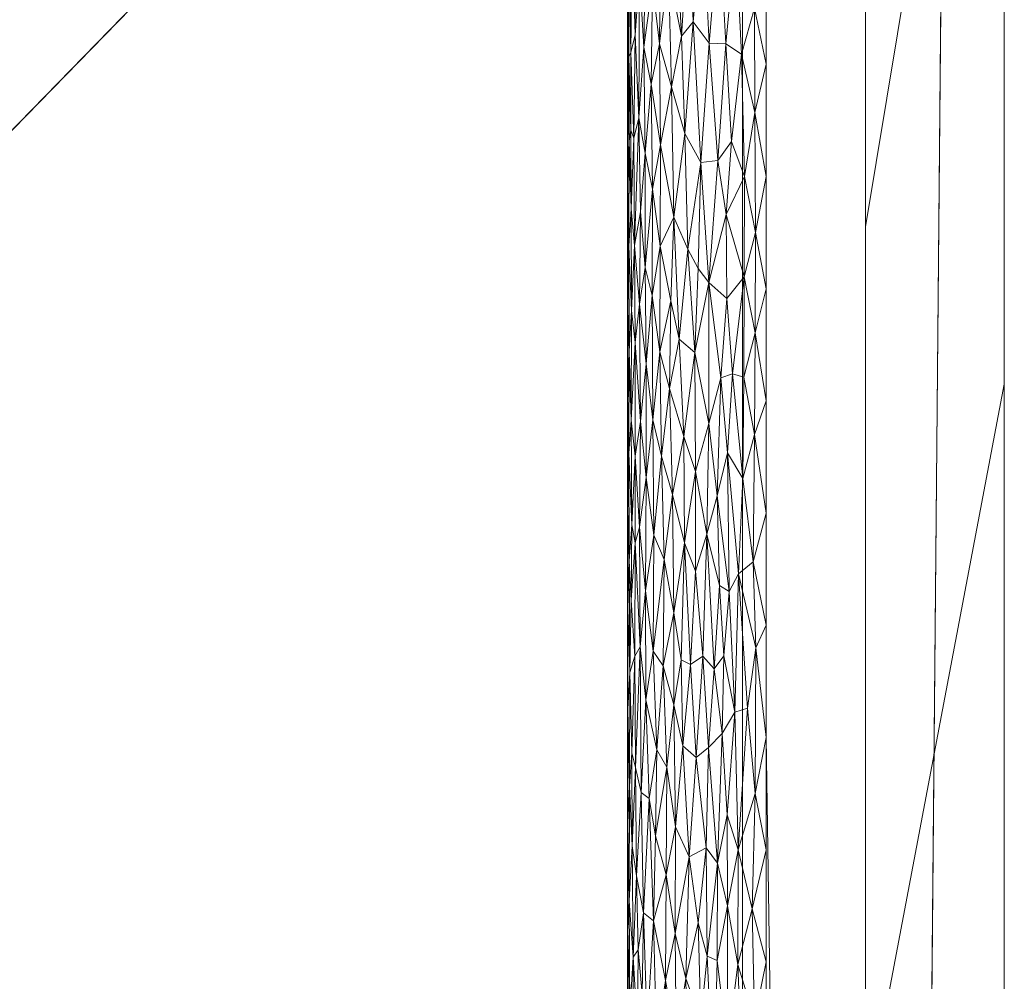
# Model space of a CAD drawing. Header units: millimetres. Extents: x -300 to 300, y 0 to 450.
# Tile 197 of 256: x 286 to 300, y 112 to 125. Entities that reach past the tile are written whole.
import ezdxf

# ---------------------------------------------------------------- set-up
doc = ezdxf.new("R2010")
doc.units = ezdxf.units.MM
doc.layers.add('A-GENM', color=13, linetype='Continuous')

# ---------------------------------------------------------------- blocks, each defined once
blk = doc.blocks.new('MODEL_CCAS0420-1080410R0 - MODEL_CCAS0420-1080410R0-453240-Preview')
at = {"layer": 'A-GENM', "lineweight": 9}
mesh = blk.add_polyface(dxfattribs=at)
corners = [(-296.159, -20, -110), (-295.657, -15.55, -110), (-294.177, -11.323, -110), (-291.793, -7.531, -110), (-288.625, -4.364, -110), (-284.831, -1.981, -110), (-280.602, -0.502, -110), (-276.147, 0, -110), (276.147, 0, -110), (280.596, -0.501, -110), (284.825, -1.978, -110), (288.619, -4.359, -110), (291.788, -7.525, -110), (294.174, -11.316, -110), (295.656, -15.545, -110), (296.159, -20, -110), (296.159, -426.171, -110), (295.658, -430.617, -110), (294.182, -434.842, -110), (291.802, -438.632, -110), (288.638, -441.797, -110), (284.848, -444.179, -110), (280.622, -445.657, -110), (276.171, -446.159, -110), (-276.171, -446.159, -110), (-280.617, -445.658, -110), (-284.842, -444.182, -110), (-288.632, -441.802, -110), (-291.797, -438.638, -110), (-294.179, -434.848, -110), (-295.657, -430.622, -110), (-296.159, -426.171, -110)]
mesh.append_faces([[corners[k] for k in face] for face in [(15, 12, 13, 14)]], dxfattribs={"vtx0": -1})
mesh.append_faces([[corners[k] for k in face] for face in [(16, 8, 15)]], dxfattribs={"vtx0": -1, "vtx1": -1})
mesh.append_faces([[corners[k] for k in face] for face in [(24, 31, 7, 8)]], dxfattribs={"vtx0": -1, "vtx1": -1, "vtx3": -1})
mesh.append_faces([[corners[k] for k in face] for face in [(31, 24, 25, 30), (18, 21, 22, 17), (17, 22, 23, 16)]], dxfattribs={"vtx0": -1, "vtx2": -1})
mesh.append_faces([[corners[k] for k in face] for face in [(0, 3, 4, 5), (0, 5, 6, 7)]], dxfattribs={"vtx0": -1, "vtx3": -1})
mesh.append_faces([[corners[k] for k in face] for face in [(28, 29, 27)]], dxfattribs={"vtx1": -1})
mesh.append_faces([[corners[k] for k in face] for face in [(25, 26, 30), (11, 12, 15, 10), (9, 10, 15, 8), (31, 0, 7)]], dxfattribs={"vtx1": -1, "vtx2": -1})
mesh.append_faces([[corners[k] for k in face] for face in [(23, 24, 8, 16)]], dxfattribs={"vtx1": -1, "vtx2": -1, "vtx3": -1})
mesh.append_faces([[corners[k] for k in face] for face in [(26, 27, 29, 30)]], dxfattribs={"vtx1": -1, "vtx3": -1})
mesh.append_faces([[corners[k] for k in face] for face in [(19, 20, 21, 18)]], dxfattribs={"vtx2": -1})
mesh.append_faces([[corners[k] for k in face] for face in [(0, 1, 2, 3)]], dxfattribs={"vtx3": -1})
mesh = blk.add_polyface(dxfattribs=at)
corners = [(-279.918, -2), (-292.651, -7.27), (-297.929, -20), (-297.929, -224.97), (-297.929, -429.94), (-292.661, -442.661), (-279.94, -447.929), (0, -447.929), (279.94, -447.929), (292.661, -442.661), (297.929, -429.94), (297.929, -224.97), (297.929, -20), (292.651, -7.27), (279.918, -2), (0, -2), (0, -3.5), (13.257, -3.5), (26.515, -3.5), (39.772, -3.5), (53.029, -3.5), (66.287, -3.5), (79.544, -3.5), (92.801, -3.5), (106.059, -3.5), (119.316, -3.5), (132.573, -3.5), (145.831, -3.5), (159.088, -3.5), (172.345, -3.5), (185.603, -3.5), (198.86, -3.5), (212.117, -3.5), (225.375, -3.5), (238.632, -3.5), (251.889, -3.5), (265.147, -3.5), (278.404, -3.5), (291.028, -7.487), (296.497, -19.511), (296.5, -32.769), (296.5, -46.026), (296.5, -59.283), (296.5, -72.541), (296.5, -85.798), (296.5, -99.055), (296.5, -112.313), (296.5, -125.57), (296.5, -138.827), (296.5, -152.085), (296.5, -165.342), (296.5, -178.599), (296.5, -191.857), (296.5, -205.114), (296.5, -218.371), (296.5, -231.629), (296.5, -244.886), (296.5, -258.143), (296.499, -271.401), (296.499, -284.658), (296.499, -297.915), (296.499, -311.173), (296.499, -324.43), (296.499, -337.687), (296.5, -350.945), (296.5, -364.202), (296.5, -377.459), (296.5, -390.717), (296.5, -403.974), (296.5, -417.231), (296.497, -430.489), (291.028, -442.513), (278.404, -446.5), (265.147, -446.5), (251.889, -446.5), (238.632, -446.5), (225.375, -446.5), (212.117, -446.5), (198.86, -446.5), (185.603, -446.5), (172.345, -446.5), (159.088, -446.5), (145.831, -446.5), (132.573, -446.5), (119.316, -446.5), (106.059, -446.5), (92.801, -446.5), (79.544, -446.5), (66.287, -446.5), (53.029, -446.5), (39.772, -446.5), (26.515, -446.5), (13.257, -446.5), (0, -446.5), (-12.926, -446.5), (-25.852, -446.5), (-38.777, -446.5), (-51.703, -446.5), (-64.629, -446.5), (-77.555, -446.5), (-90.48, -446.5), (-103.406, -446.5), (-116.332, -446.5), (-129.258, -446.5), (-142.183, -446.5), (-155.109, -446.5), (-168.035, -446.5), (-180.961, -446.5), (-193.887, -446.5), (-206.812, -446.5), (-219.738, -446.5), (-232.664, -446.5), (-245.59, -446.5), (-258.515, -446.5), (-271.441, -446.5), (-284.356, -445.968), (-294.544, -438.124), (-296.5, -425.35), (-296.5, -412.424), (-296.5, -399.498), (-296.5, -386.572), (-296.5, -373.646), (-296.5, -360.721), (-296.5, -347.795), (-296.499, -334.869), (-296.499, -321.943), (-296.499, -309.018), (-296.499, -296.092), (-296.499, -283.166), (-296.499, -270.24), (-296.5, -257.315), (-296.5, -244.389), (-296.5, -231.463), (-296.5, -218.537), (-296.5, -205.611), (-296.5, -192.686), (-296.5, -179.76), (-296.5, -166.834), (-296.5, -153.908), (-296.5, -140.983), (-296.5, -128.057), (-296.5, -115.131), (-296.5, -102.205), (-296.5, -89.28), (-296.5, -76.354), (-296.5, -63.428), (-296.5, -50.502), (-296.5, -37.576), (-296.5, -24.651), (-294.544, -11.876), (-284.356, -4.032), (-271.441, -3.5), (-258.515, -3.5), (-245.59, -3.5), (-232.664, -3.5), (-219.738, -3.5), (-206.812, -3.5), (-193.887, -3.5), (-180.961, -3.5), (-168.035, -3.5), (-155.109, -3.5), (-142.183, -3.5), (-129.258, -3.5), (-116.332, -3.5), (-103.406, -3.5), (-90.48, -3.5), (-77.555, -3.5), (-64.629, -3.5), (-51.703, -3.5), (-38.777, -3.5), (-25.852, -3.5), (-12.926, -3.5), (-294.538, -438.129), (-294.547, -438.108)]
mesh.append_faces([[corners[k] for k in face] for face in [(116, 172, 173)]])
mesh.append_faces([[corners[k] for k in face] for face in [(118, 4, 117), (6, 115, 5), (115, 6, 114), (7, 104, 6), (1, 150, 0), (151, 0, 150)]], dxfattribs={"vtx0": -1, "vtx1": -1})
mesh.append_faces([[corners[k] for k in face] for face in [(4, 124, 125), (7, 99, 100), (2, 148, 149), (149, 1, 2), (2, 141, 142), (0, 151, 152), (0, 160, 161, 15), (15, 165, 166), (15, 170, 171), (8, 81, 82, 7), (8, 72, 73), (11, 61, 62, 10), (12, 46, 47, 11), (38, 13, 14, 37), (13, 38, 39, 12)]], dxfattribs={"vtx0": -1, "vtx2": -1})
mesh.append_faces([[corners[k] for k in face] for face in [(4, 118, 119, 120), (4, 120, 121, 122), (3, 128, 129, 130), (3, 130, 131, 132), (3, 138, 139, 140), (0, 154, 155, 156), (0, 156, 157, 158), (15, 161, 162, 163), (15, 163, 164, 165), (8, 73, 74, 75), (7, 86, 87, 88), (7, 83, 84, 85), (10, 68, 69, 70), (11, 55, 56, 57), (14, 28, 29, 30), (14, 32, 33, 34), (15, 19, 20, 21), (12, 44, 45, 46), (11, 49, 50, 51), (11, 47, 48, 49), (12, 39, 40, 41)]], dxfattribs={"vtx0": -1, "vtx3": -1})
mesh.append_faces([[corners[k] for k in face] for face in [(123, 124, 4, 122), (127, 128, 3, 126), (113, 114, 6, 112), (111, 112, 6, 110), (109, 110, 6, 108), (107, 108, 6, 106), (96, 97, 7, 95), (105, 106, 6, 104), (103, 104, 7, 102), (101, 102, 7, 100), (98, 99, 7, 97), (94, 95, 7, 93), (135, 136, 3, 134), (137, 138, 3, 136), (133, 134, 3, 132), (145, 146, 2, 144), (147, 148, 2, 146), (143, 144, 2, 142), (149, 150, 1), (153, 154, 0, 152), (159, 160, 0, 158), (169, 170, 15, 168), (167, 168, 15, 166), (78, 79, 8, 77), (80, 81, 8, 79), (76, 77, 8, 75), (91, 92, 7, 90), (89, 90, 7, 88), (85, 86, 7), (82, 83, 7), (67, 68, 10, 66), (65, 66, 10, 64), (60, 61, 11, 59), (58, 59, 11, 57), (63, 64, 10, 62), (54, 55, 11, 53), (26, 27, 15, 25), (31, 32, 14, 30), (16, 17, 15, 171), (18, 19, 15, 17), (24, 25, 15, 23), (22, 23, 15, 21), (34, 35, 14), (52, 53, 11, 51), (36, 37, 14, 35), (42, 43, 12, 41), (43, 44, 12), (92, 93, 7)]], dxfattribs={"vtx1": -1, "vtx2": -1})
mesh.append_faces([[corners[k] for k in face] for face in [(3, 4, 125, 126), (2, 3, 140, 141), (71, 72, 8, 9), (70, 71, 9, 10), (27, 28, 14, 15)]], dxfattribs={"vtx1": -1, "vtx3": -1})
mesh.append_faces([[corners[k] for k in face] for face in [(4, 173, 117), (115, 172, 5)]], dxfattribs={"vtx2": -1})
mesh = blk.add_polyface(dxfattribs=at)
corners = [(0, -113.079, -5), (74.359, -113.079, -5), (148.718, -113.079, -5), (223.077, -113.079, -5), (294.5, -132.968, -5), (294.499, -81.318, -5), (294.499, -29.667, -5), (258.762, -5.5, -5), (206.609, -5.5, -5), (154.956, -5.5, -5), (103.303, -5.5, -5), (51.652, -5.5, -5), (0, -5.5, -5), (-59.752, -5.5, -5), (-119.504, -5.5, -5), (-179.256, -5.5, -5), (-239.009, -5.5, -5), (-294.499, -25.775, -5), (-289.1, -8.453, -5), (-294.499, -73.214, -5), (-294.5, -132.968, -5), (-275.116, -113.088, -5), (-244.547, -113.079, -5), (-213.979, -113.079, -5), (-183.41, -113.079, -5), (-152.842, -113.079, -5), (-122.274, -113.079, -5), (-91.705, -113.079, -5), (-61.137, -113.079, -5), (-30.568, -113.079, -5), (-119.5, -65, -5), (-114.374, -52.626, -5), (-102, -47.5, -5), (-89.626, -52.626, -5), (-84.5, -65, -5), (-89.626, -77.374, -5), (-102, -82.5, -5), (-114.374, -77.374, -5), (17.5, -65, -5), (12.374, -77.374, -5), (0, -82.5, -5), (-12.374, -77.374, -5), (-17.5, -65, -5), (-12.374, -52.626, -5), (0, -47.5, -5), (12.374, -52.626, -5), (119.5, -65, -5), (114.374, -77.374, -5), (102, -82.5, -5), (89.626, -77.374, -5), (84.5, -65, -5), (89.626, -52.626, -5), (102, -47.5, -5), (114.374, -52.626, -5), (-290.42, -24.284, -5)]
mesh.append_faces([[corners[k] for k in face] for face in [(18, 17, 54)]])
mesh.append_faces([[corners[k] for k in face] for face in [(32, 14, 31), (42, 29, 41), (50, 1, 49), (8, 3, 7), (53, 10, 52)]], dxfattribs={"vtx0": -1, "vtx1": -1})
mesh.append_faces([[corners[k] for k in face] for face in [(13, 34, 42, 43)]], dxfattribs={"vtx0": -1, "vtx1": -1, "vtx3": -1})
mesh.append_faces([[corners[k] for k in face] for face in [(30, 24, 25, 37), (16, 22, 23, 15), (35, 27, 28, 34), (37, 25, 26, 36), (36, 26, 27, 35), (31, 14, 15, 30), (13, 33, 34), (0, 40, 41, 29), (11, 50, 51, 10), (12, 44, 45, 11), (10, 51, 52)]], dxfattribs={"vtx0": -1, "vtx2": -1})
mesh.append_faces([[corners[k] for k in face] for face in [(19, 21, 22, 16), (15, 23, 24, 30), (11, 45, 38, 50)]], dxfattribs={"vtx0": -1, "vtx2": -1, "vtx3": -1})
mesh.append_faces([[corners[k] for k in face] for face in [(20, 21, 19)]], dxfattribs={"vtx1": -1})
mesh.append_faces([[corners[k] for k in face] for face in [(47, 48, 2)]], dxfattribs={"vtx1": -1, "vtx2": -1})
mesh.append_faces([[corners[k] for k in face] for face in [(28, 29, 42, 34), (38, 39, 1, 50), (46, 47, 2, 9)]], dxfattribs={"vtx1": -1, "vtx2": -1, "vtx3": -1})
mesh.append_faces([[corners[k] for k in face] for face in [(13, 14, 32, 33), (12, 13, 43, 44), (39, 40, 0, 1), (48, 49, 1, 2), (2, 3, 8, 9), (53, 46, 9, 10)]], dxfattribs={"vtx1": -1, "vtx3": -1})
mesh.append_faces([[corners[k] for k in face] for face in [(16, 54, 19), (5, 6, 7)]], dxfattribs={"vtx2": -1})
mesh.append_faces([[corners[k] for k in face] for face in [(3, 4, 5, 7)]], dxfattribs={"vtx2": -1, "vtx3": -1})
mesh = blk.add_polyface(dxfattribs=at)
corners = [(-294.5, -116.161, -2), (-294.5, -114.295, -5), (-294.5, -110.115, -2), (-294.499, -25.775, -5), (-291.031, -24.508, -5), (-294.499, -25.461, -2), (-294.5, -31.509, -2), (-294.5, -37.556, -2), (-294.499, -31.705, -5), (-294.5, -61.742, -2), (-294.5, -67.787, -2), (-294.499, -67.284, -5), (-294.499, -61.354, -5), (-284.095, -21.973, -5), (-280.627, -20.706, -5), (-291.997, -14.093, -2), (-287.563, -23.24, -5), (-294.499, -19.412, -2), (-294.499, -49.494, -5), (-294.499, -43.565, -5), (-294.5, -43.602, -2), (-294.5, -49.649, -2), (-273.69, -18.172, -5), (-283.82, -7.137, -2), (-277.159, -19.439, -5), (-294.499, -37.635, -5), (-294.5, -85.928, -2), (-294.499, -84.418, -5), (-294.5, -79.881, -2), (-294.5, -55.697, -2), (-294.499, -55.424, -5), (-294.499, -76.949, -5), (-294.5, -73.834, -2), (-294.5, -104.068, -2), (-294.5, -103.091, -5), (-294.5, -99.357, -5), (-294.499, -73.214, -5), (-294.5, -106.826, -5), (-294.5, -121.764, -5), (-294.5, -118.03, -5), (-294.5, -122.208, -2), (-294.5, -125.499, -5), (-294.5, -110.56, -5), (-294.5, -91.975, -2), (-294.5, -95.622, -5), (-294.499, -91.887, -5), (-294.499, -88.153, -5), (-294.5, -98.021, -2), (-289.496, -8.773, -2), (-294.499, -80.683, -5), (-294.5, -128.254, -2)]
mesh.append_faces([[corners[k] for k in face] for face in [(0, 1, 2), (22, 23, 24), (26, 27, 28), (28, 31, 32), (36, 32, 31), (33, 35, 47), (18, 21, 30), (47, 44, 43), (50, 41, 40)]], dxfattribs={"vtx0": -1, "vtx1": -1})
mesh.append_faces([[corners[k] for k in face] for face in [(3, 5, 6), (4, 17, 5), (25, 7, 20, 19), (29, 12, 30, 21), (33, 34, 35), (37, 33, 2), (48, 14, 24), (7, 25, 8), (12, 29, 9), (0, 39, 1)]], dxfattribs={"vtx0": -1, "vtx2": -1})
mesh.append_faces([[corners[k] for k in face] for face in [(43, 44, 45, 46)]], dxfattribs={"vtx0": -1, "vtx3": -1})
mesh.append_faces([[corners[k] for k in face] for face in [(3, 4, 5), (13, 14, 15, 16), (38, 39, 40, 41), (42, 37, 2, 1), (37, 34, 33), (15, 17, 16), (0, 40, 39), (35, 44, 47), (4, 16, 17), (49, 31, 28, 27)]], dxfattribs={"vtx1": -1, "vtx2": -1})
mesh.append_faces([[corners[k] for k in face] for face in [(6, 7, 8, 3), (9, 10, 11, 12), (18, 19, 20, 21), (36, 11, 10, 32), (26, 43, 46, 27)]], dxfattribs={"vtx1": -1, "vtx3": -1})
mesh = blk.add_polyface(dxfattribs=at)
corners = [(-299.928, -20, -2.07), (-298.043, -20, -56.035), (-296.159, -20, -110), (-296.159, -426.171, -110), (-298.043, -428.055, -56.035), (-299.928, -429.94, -2.07), (-299.928, -224.97, -2.07)]
mesh.append_faces([[corners[k] for k in face] for face in [(6, 1, 2, 3)]], dxfattribs={"vtx0": -1, "vtx3": -1})
mesh.append_faces([[corners[k] for k in face] for face in [(3, 4, 6)]], dxfattribs={"vtx1": -1, "vtx2": -1})
mesh.append_faces([[corners[k] for k in face] for face in [(4, 5, 6), (6, 0, 1)]], dxfattribs={"vtx2": -1})
mesh = blk.add_polyface(dxfattribs=at)
corners = [(-299.928, -20, -2.07), (-299.928, -224.97, -2.07), (-299.928, -429.94, -2.07), (-299.368, -429.94, -0.611), (-297.929, -429.94), (-297.929, -224.97), (-297.929, -20), (-299.368, -20, -0.611), (-299.928, -315.406, -2.07), (-297.929, -327.455), (-297.929, -372.673), (-297.929, -276.212), (-299.928, -372.673, -2.07), (-299.928, -344.039, -2.07), (-299.928, -270.188, -2.07), (-299.928, -329.722, -2.07), (-299.928, -134.534, -2.07), (-297.929, -122.485), (-297.929, -173.727), (-297.929, -199.349), (-299.928, -77.267, -2.07), (-299.928, -179.752, -2.07), (-299.928, -105.901, -2.07), (-297.929, -71.242), (-297.929, -96.864), (-297.929, -401.306), (-299.928, -401.306, -2.07), (-299.928, -386.99, -2.07), (-299.928, -48.634, -2.07), (-297.929, -45.621), (-297.929, -58.432), (-297.929, -415.623), (-299.928, -34.317, -2.07), (-299.928, -415.623, -2.07), (-297.929, -34.317), (-299.928, -247.579, -2.07), (-297.929, -250.591), (-297.929, -263.402), (-297.929, -301.834), (-297.929, -148.106), (-299.928, -292.797, -2.07), (-299.928, -157.143, -2.07), (-297.929, -350.064), (-299.928, -202.361, -2.07), (-297.929, -212.159), (-299.928, -191.057, -2.07), (-299.928, -120.217, -2.07), (-299.928, -91.584, -2.07), (-297.929, -386.99), (-299.928, -62.95, -2.07), (-297.929, -237.781), (-297.929, -314.644), (-297.929, -135.296), (-297.929, -289.023), (-297.929, -160.917), (-299.928, -358.356, -2.07), (-297.929, -186.538), (-297.929, -109.674), (-297.929, -84.053)]
mesh.append_faces([[corners[k] for k in face] for face in [(35, 50, 1), (45, 56, 21), (41, 39, 16)]], dxfattribs={"vtx0": -1, "vtx1": -1})
mesh.append_faces([[corners[k] for k in face] for face in [(31, 33, 3), (32, 34, 7)]], dxfattribs={"vtx0": -1, "vtx1": -1, "vtx2": -1})
mesh.append_faces([[corners[k] for k in face] for face in [(18, 41, 21, 56), (14, 11, 37, 35), (28, 30, 29, 32), (32, 29, 34), (40, 53, 11, 14), (30, 28, 49)]], dxfattribs={"vtx0": -1, "vtx2": -1})
mesh.append_faces([[corners[k] for k in face] for face in [(16, 39, 52, 17), (9, 8, 15, 13), (1, 50, 5, 44), (35, 37, 36, 50)]], dxfattribs={"vtx0": -1, "vtx3": -1})
mesh.append_faces([[corners[k] for k in face] for face in [(54, 39, 41, 18), (51, 38, 8, 9)]], dxfattribs={"vtx1": -1, "vtx2": -1})
mesh.append_faces([[corners[k] for k in face] for face in [(47, 22, 24, 58), (10, 42, 55, 12), (43, 1, 44, 19), (46, 16, 17, 57), (22, 46, 57, 24), (20, 47, 58, 23), (49, 20, 23, 30), (27, 26, 25, 48), (12, 27, 48, 10), (26, 33, 31, 25), (40, 8, 38, 53), (42, 9, 13, 55), (45, 43, 19, 56)]], dxfattribs={"vtx1": -1, "vtx3": -1})
mesh.append_faces([[corners[k] for k in face] for face in [(34, 6, 7), (3, 4, 31), (33, 2, 3), (7, 0, 32)]], dxfattribs={"vtx2": -1})
mesh = blk.add_polyface(dxfattribs=at)
corners = [(-295.559, -111.066, -0.242), (-295.344, -111.662, -0.372), (-295.377, -109.926, -0.35), (-295.944, -112.706, -0.085), (-295.942, -110.685, -0.085), (-296.09, -111.862, -0.047), (-295.204, -110.776, -0.478), (-295.05, -111.633, -0.622), (-295.061, -110.115, -0.61), (-294.506, -112.382, -1.844), (-294.5, -113.138, -2), (-294.5, -111.626, -2), (-294.583, -111.969, -1.428), (-294.528, -112.777, -1.665), (-294.538, -111.174, -1.613), (-294.711, -111.44, -1.105), (-294.786, -110.947, -0.969), (-294.734, -112.605, -1.061), (-294.707, -110.137, -1.114), (-295.19, -112.308, -0.49), (-295.389, -113.411, -0.341), (-294.508, -110.87, -1.819), (-294.656, -112.072, -1.225), (-294.648, -110.933, -1.244), (-294.878, -112.492, -0.83), (-294.581, -110.354, -1.436), (-294.919, -110.762, -0.775), (-294.5, -110.115, -2), (-294.528, -109.812, -1.666), (-295.518, -112.463, -0.264), (-295.058, -113.153, -0.613), (-295.647, -111.982, -0.198), (-295.746, -109.892, -0.155), (-295.793, -111.921, -0.136), (-296.153, -110.284, -0.034), (-296.329, -111.073, -0.008), (-296.297, -112.665, -0.012), (-296.5, -111.9), (-296.5, -110.284), (-294.634, -113.138, -1.279), (-295.796, -113.322, -0.135)]
mesh.append_faces([[corners[k] for k in face] for face in [(27, 21, 11), (37, 35, 38)]], dxfattribs={"vtx0": -1, "vtx1": -1})
mesh.append_faces([[corners[k] for k in face] for face in [(0, 1, 2), (3, 4, 5), (6, 7, 8), (12, 13, 14), (15, 16, 17), (15, 18, 16), (19, 1, 20), (1, 6, 2), (6, 1, 19), (9, 21, 14), (15, 22, 23), (17, 16, 24), (23, 12, 25), (7, 26, 8), (9, 14, 13), (25, 12, 14), (22, 12, 23), (21, 9, 11), (14, 28, 25), (29, 1, 0), (7, 19, 30), (19, 7, 6), (31, 32, 33), (30, 24, 7), (26, 24, 16), (24, 26, 7), (21, 28, 14), (5, 4, 34), (32, 4, 33), (5, 34, 35), (36, 35, 37), (5, 35, 36), (4, 3, 33), (22, 17, 39), (18, 15, 23), (17, 22, 15), (12, 22, 39), (1, 29, 20), (31, 29, 0), (32, 31, 0), (31, 33, 40)]], dxfattribs={"vtx0": -1, "vtx1": -1, "vtx2": -1})
mesh.append_faces([[corners[k] for k in face] for face in [(9, 10, 11)]], dxfattribs={"vtx0": -1, "vtx2": -1})
mesh = blk.add_polyface(dxfattribs=at)
corners = [(-294.568, -113.571, -1.48), (-294.634, -113.138, -1.279), (-294.616, -114.701, -1.329), (-295.194, -113.844, -0.486), (-295.389, -113.411, -0.341), (-295.297, -115.013, -0.405), (-294.699, -114.338, -1.131), (-294.734, -112.605, -1.061), (-294.812, -114.253, -0.927), (-294.878, -112.492, -0.83), (-294.583, -111.969, -1.428), (-296.5, -113.515), (-296.5, -115.131), (-296.342, -114.323, -0.007), (-295.518, -112.463, -0.264), (-295.647, -111.982, -0.198), (-295.634, -113.544, -0.204), (-296.09, -111.862, -0.047), (-296.297, -112.665, -0.012), (-296.094, -113.515, -0.046), (-295.49, -114.843, -0.28), (-295.796, -113.322, -0.135), (-295.793, -111.921, -0.136), (-295.944, -112.706, -0.085), (-294.506, -113.904, -1.838), (-294.5, -113.138, -2), (-294.506, -112.382, -1.844), (-294.904, -113.716, -0.794), (-294.926, -114.953, -0.765), (-294.564, -114.908, -1.498), (-294.528, -112.777, -1.665), (-294.529, -114.43, -1.658), (-294.509, -115.538, -1.812), (-294.5, -114.65, -2), (-295.068, -114.703, -0.603), (-295.058, -113.153, -0.613), (-295.19, -112.308, -0.49), (-295.938, -114.017, -0.087), (-295.669, -114.985, -0.188), (-296.5, -111.9), (-296.232, -115.553, -0.02), (-296.046, -115.497, -0.057), (-295.864, -115.19, -0.111)]
mesh.append_faces([[corners[k] for k in face] for face in [(0, 1, 2), (3, 4, 5), (6, 2, 1), (6, 7, 8), (7, 9, 8), (1, 0, 10), (14, 15, 16), (17, 18, 19), (4, 20, 5), (21, 22, 23), (24, 25, 26), (13, 19, 18), (7, 6, 1), (8, 27, 28), (2, 29, 0), (30, 0, 31), (0, 30, 10), (30, 24, 26), (24, 30, 31), (32, 24, 31), (29, 31, 0), (27, 8, 9), (28, 27, 34), (3, 34, 35), (36, 3, 35), (3, 36, 4), (4, 14, 16), (37, 21, 23), (4, 16, 20), (38, 20, 16), (38, 16, 21), (23, 17, 19), (19, 13, 40), (18, 11, 13), (37, 23, 19), (41, 37, 19), (42, 38, 21), (21, 37, 42), (21, 16, 15), (9, 35, 27), (34, 27, 35)]], dxfattribs={"vtx0": -1, "vtx1": -1, "vtx2": -1})
mesh.append_faces([[corners[k] for k in face] for face in [(18, 39, 11)]], dxfattribs={"vtx0": -1, "vtx2": -1})
mesh.append_faces([[corners[k] for k in face] for face in [(11, 12, 13), (33, 25, 24)]], dxfattribs={"vtx1": -1, "vtx2": -1})
mesh = blk.add_polyface(dxfattribs=at)
corners = [(-265.672, -141.04, -43.291), (-260.115, -138.001, -42.539), (-271.741, -132.429, -30.059), (-276.839, -137.006, -30.047), (-280.389, -143.176, -29.559), (-270.9, -145.845, -43.126), (-270.367, -121.402, -17.514), (-275.116, -113.088, -5), (-279.962, -118.058, -5), (-267.474, -113.086, -5), (-262.983, -121.015, -17.499), (-288.245, -157.625, -18.472), (-281.348, -165.446, -33.342), (-281.619, -158.124, -32.339), (-288.143, -142.55, -16.979), (-281.357, -150.78, -30.982), (-274.992, -158.596, -45.022), (-275.825, -165.362, -45.157), (-277.251, -123.775, -17.547), (-282.86, -128.294, -17.524), (-289.654, -127.998, -5), (-294.5, -132.968, -5), (-286.399, -134.521, -17.524), (-266.334, -160.117, -58.018), (-263.147, -153.499, -58.018), (-274.163, -151.472, -42.799), (-294.5, -157.892, -5), (-287.495, -166.945, -20.097), (-275.764, -171.659, -45.378), (-269.71, -174.093, -58.018), (-287.987, -174.841, -19.036), (-282.202, -181.577, -31.502), (-279.921, -174.775, -36.419), (-284.808, -123.028, -5), (-265.195, -129.992, -30.229), (-269.52, -166.734, -58.018), (-287.477, -150.832, -19.564), (-294.5, -139.199, -5), (-294.5, -145.43, -5), (-274.885, -177.355, -47.271), (-288.488, -181.732, -17.956), (-294.5, -151.661, -5), (-294.5, -164.123, -5), (-269.899, -181.452, -58.018), (-275.755, -182.517, -45.396), (-294.5, -170.354, -5), (-294.5, -176.585, -5), (-294.5, -182.817, -5)]
mesh.append_faces([[corners[k] for k in face] for face in [(33, 18, 8), (23, 16, 35)]], dxfattribs={"vtx0": -1, "vtx1": -1})
mesh.append_faces([[corners[k] for k in face] for face in [(0, 1, 2), (3, 4, 5), (11, 12, 13), (4, 14, 15), (16, 13, 17), (2, 18, 19), (5, 0, 3), (11, 26, 27), (27, 12, 11), (17, 28, 29), (30, 31, 32), (18, 6, 8), (7, 6, 10), (18, 34, 6), (34, 18, 2), (3, 0, 2), (19, 3, 2), (1, 34, 2), (23, 25, 16), (4, 25, 5), (36, 11, 13), (22, 14, 4), (15, 14, 36), (21, 14, 22), (22, 3, 19), (33, 19, 18), (20, 22, 19), (3, 22, 4), (35, 16, 17), (15, 16, 25), (39, 28, 32), (12, 17, 13), (40, 31, 30), (15, 13, 16), (15, 36, 13), (32, 12, 27), (27, 42, 30), (17, 12, 28), (41, 11, 36), (38, 36, 14), (15, 25, 4), (24, 5, 25), (28, 12, 32), (32, 31, 44), (40, 30, 46), (28, 39, 29), (27, 30, 32), (39, 32, 44), (43, 39, 44)]], dxfattribs={"vtx0": -1, "vtx1": -1, "vtx2": -1})
mesh.append_faces([[corners[k] for k in face] for face in [(6, 7, 8), (27, 26, 42)]], dxfattribs={"vtx0": -1, "vtx2": -1})
mesh.append_faces([[corners[k] for k in face] for face in [(9, 7, 10), (20, 21, 22), (23, 24, 25), (33, 20, 19), (37, 38, 14, 21), (29, 35, 17), (38, 41, 36), (43, 29, 39), (45, 46, 30, 42), (41, 26, 11), (46, 47, 40)]], dxfattribs={"vtx1": -1, "vtx2": -1})
mesh = blk.add_polyface(dxfattribs=at)
corners = [(-295.748, -116.119, -0.154), (-295.588, -116.3, -0.227), (-295.669, -114.985, -0.188), (-295.297, -115.013, -0.405), (-295.49, -114.843, -0.28), (-295.407, -116.182, -0.33), (-294.765, -115.675, -1.006), (-294.699, -114.338, -1.131), (-294.812, -114.253, -0.927), (-294.926, -114.953, -0.765), (-295.017, -116.161, -0.658), (-294.871, -116.375, -0.84), (-295.068, -114.703, -0.603), (-295.168, -115.603, -0.509), (-295.194, -113.844, -0.486), (-296.046, -115.497, -0.057), (-296.094, -113.515, -0.046), (-296.232, -115.553, -0.02), (-295.891, -116.306, -0.102), (-295.825, -117.318, -0.124), (-296.348, -116.422, -0.007), (-296.099, -117.49, -0.045), (-295.964, -117.232, -0.079), (-296.5, -115.131), (-296.5, -116.747), (-295.17, -116.928, -0.507), (-295.273, -116.25, -0.423), (-294.763, -117.242, -1.009), (-294.683, -116.436, -1.163), (-294.616, -114.701, -1.329), (-294.564, -114.908, -1.498), (-294.608, -116.304, -1.35), (-294.538, -116.067, -1.611), (-294.509, -115.538, -1.812), (-294.5, -114.65, -2), (-294.506, -113.904, -1.838), (-294.529, -114.43, -1.658), (-294.5, -116.161, -2), (-294.507, -116.977, -1.833), (-295.482, -117.524, -0.284), (-295.864, -115.19, -0.111), (-296.342, -114.323, -0.007), (-295.938, -114.017, -0.087), (-294.553, -117.107, -1.543)]
mesh.append_faces([[corners[k] for k in face] for face in [(34, 33, 37)]], dxfattribs={"vtx0": -1, "vtx1": -1})
mesh.append_faces([[corners[k] for k in face] for face in [(0, 1, 2), (3, 4, 5), (6, 7, 8), (9, 10, 11), (4, 2, 1), (8, 9, 6), (9, 12, 10), (13, 14, 3), (15, 16, 17), (0, 18, 19), (20, 21, 17), (22, 15, 21), (13, 10, 12), (25, 13, 26), (6, 11, 27), (11, 6, 9), (27, 28, 6), (29, 7, 28), (7, 6, 28), (30, 31, 32), (33, 34, 35), (32, 33, 36), (28, 31, 29), (12, 14, 13), (4, 1, 5), (38, 37, 33), (32, 38, 33), (1, 39, 5), (0, 2, 40), (18, 0, 40), (20, 41, 23), (15, 18, 40), (15, 40, 42), (21, 15, 17), (15, 22, 18), (31, 30, 29), (32, 36, 30), (20, 17, 41), (26, 3, 5), (10, 13, 25), (3, 26, 13), (32, 31, 43)]], dxfattribs={"vtx0": -1, "vtx1": -1, "vtx2": -1})
mesh.append_faces([[corners[k] for k in face] for face in [(20, 23, 24)]], dxfattribs={"vtx0": -1, "vtx2": -1})
mesh = blk.add_polyface(dxfattribs=at)
corners = [(-294.879, -118.044, -0.829), (-294.871, -116.375, -0.84), (-295.029, -117.694, -0.644), (-295.017, -116.161, -0.658), (-295.795, -118.612, -0.135), (-295.964, -117.232, -0.079), (-295.943, -119.229, -0.085), (-294.566, -118.193, -1.488), (-294.523, -119.22, -1.695), (-294.527, -117.673, -1.673), (-294.763, -117.242, -1.009), (-294.771, -118.875, -0.995), (-294.677, -118.16, -1.177), (-295.17, -116.928, -0.507), (-295.151, -118.63, -0.524), (-294.538, -116.067, -1.611), (-294.507, -116.977, -1.833), (-295.322, -117.935, -0.388), (-295.645, -118.058, -0.199), (-295.825, -117.318, -0.124), (-296.311, -117.66, -0.01), (-296.5, -118.362), (-296.329, -119.492, -0.008), (-296.163, -118.863, -0.032), (-296.099, -117.49, -0.045), (-296.348, -116.422, -0.007), (-296.5, -116.747), (-295.482, -117.524, -0.284), (-295.482, -118.96, -0.284), (-295.748, -116.119, -0.154), (-295.588, -116.3, -0.227), (-294.992, -119.182, -0.685), (-294.614, -117.933, -1.332), (-294.612, -119.184, -1.338), (-294.683, -116.436, -1.163), (-294.506, -118.425, -1.839), (-294.553, -117.107, -1.543), (-294.5, -119.184, -2), (-294.5, -117.673, -2), (-294.5, -116.161, -2), (-295.273, -116.25, -0.423), (-295.407, -116.182, -0.33), (-295.891, -116.306, -0.102), (-294.608, -116.304, -1.35)]
mesh.append_faces([[corners[k] for k in face] for face in [(39, 16, 38)]], dxfattribs={"vtx0": -1, "vtx1": -1})
mesh.append_faces([[corners[k] for k in face] for face in [(0, 1, 2), (3, 2, 1), (4, 5, 6), (7, 8, 9), (10, 11, 12), (0, 11, 10), (13, 14, 2), (15, 9, 16), (13, 17, 14), (4, 18, 19), (20, 21, 22), (23, 24, 20), (25, 26, 20), (27, 18, 28), (27, 28, 17), (29, 18, 30), (2, 14, 31), (0, 2, 31), (13, 2, 3), (0, 10, 1), (32, 33, 7), (12, 32, 34), (16, 9, 35), (9, 36, 7), (12, 34, 10), (36, 9, 15), (33, 32, 12), (35, 38, 16), (9, 8, 35), (27, 30, 18), (40, 17, 13), (17, 41, 27), (18, 29, 19), (5, 19, 42), (6, 5, 24), (5, 4, 19), (36, 32, 7), (34, 32, 43), (24, 25, 20), (17, 40, 41), (32, 36, 43)]], dxfattribs={"vtx0": -1, "vtx1": -1, "vtx2": -1})
mesh.append_faces([[corners[k] for k in face] for face in [(35, 37, 38)]], dxfattribs={"vtx0": -1, "vtx2": -1})
mesh.append_faces([[corners[k] for k in face] for face in [(26, 21, 20)]], dxfattribs={"vtx1": -1, "vtx2": -1})
mesh = blk.add_polyface(dxfattribs=at)
corners = [(-294.858, -121.498, -0.858), (-294.77, -120.512, -0.997), (-294.868, -119.706, -0.844), (-294.611, -120.82, -1.342), (-294.687, -119.681, -1.155), (-294.677, -121.371, -1.178), (-294.771, -118.875, -0.995), (-295.151, -118.63, -0.524), (-295.322, -117.935, -0.388), (-295.314, -119.464, -0.393), (-295.675, -119.652, -0.185), (-295.845, -120.31, -0.117), (-295.675, -121.684, -0.185), (-294.612, -119.184, -1.338), (-294.556, -119.7, -1.529), (-294.566, -118.193, -1.488), (-295.47, -120.673, -0.291), (-295.482, -118.96, -0.284), (-294.506, -119.94, -1.845), (-294.506, -118.425, -1.839), (-294.523, -119.22, -1.695), (-296.014, -120.366, -0.065), (-295.943, -119.229, -0.085), (-296.099, -117.49, -0.045), (-296.163, -118.863, -0.032), (-295.645, -118.058, -0.199), (-295.795, -118.612, -0.135), (-296.329, -119.492, -0.008), (-296.34, -120.956, -0.007), (-296.176, -120.319, -0.029), (-296.5, -119.978), (-296.311, -117.66, -0.01), (-296.5, -118.362), (-295.246, -120.869, -0.444), (-295.105, -120.158, -0.567), (-294.879, -118.044, -0.829), (-294.992, -119.182, -0.685), (-294.677, -118.16, -1.177), (-294.968, -120.684, -0.713), (-294.56, -121.278, -1.512), (-294.525, -120.696, -1.686), (-294.5, -119.184, -2), (-294.5, -120.696, -2)]
mesh.append_faces([[corners[k] for k in face] for face in [(41, 18, 42)]], dxfattribs={"vtx0": -1, "vtx1": -1})
mesh.append_faces([[corners[k] for k in face] for face in [(0, 1, 2), (3, 4, 5), (6, 1, 4), (7, 8, 9), (10, 11, 12), (13, 14, 15), (16, 17, 10), (18, 19, 20), (14, 13, 3), (21, 11, 22), (23, 24, 22), (25, 10, 17), (22, 24, 21), (26, 10, 25), (17, 9, 8), (27, 28, 29), (30, 28, 27), (24, 27, 29), (24, 31, 27), (24, 29, 21), (9, 16, 33), (16, 9, 17), (34, 7, 9), (34, 9, 33), (6, 2, 1), (2, 35, 36), (6, 4, 37), (4, 1, 5), (13, 37, 4), (35, 2, 6), (38, 2, 36), (34, 38, 36), (7, 34, 36), (14, 39, 40), (20, 40, 18), (14, 20, 15), (18, 41, 19), (14, 3, 39), (4, 3, 13), (40, 20, 14), (26, 22, 11), (26, 11, 10)]], dxfattribs={"vtx0": -1, "vtx1": -1, "vtx2": -1})
mesh.append_faces([[corners[k] for k in face] for face in [(32, 30, 27)]], dxfattribs={"vtx1": -1, "vtx2": -1})
mesh = blk.add_polyface(dxfattribs=at)
corners = [(-294.56, -121.278, -1.512), (-294.603, -122.217, -1.364), (-294.553, -122.745, -1.543), (-295.124, -121.42, -0.549), (-295.105, -120.158, -0.567), (-295.246, -120.869, -0.444), (-294.5, -122.208, -2), (-294.5, -120.696, -2), (-294.505, -121.29, -1.851), (-294.611, -120.82, -1.342), (-294.868, -119.706, -0.844), (-294.968, -120.684, -0.713), (-294.858, -121.498, -0.858), (-295.675, -119.652, -0.185), (-295.675, -121.684, -0.185), (-295.47, -120.673, -0.291), (-295.167, -122.624, -0.509), (-295.372, -122.162, -0.353), (-294.519, -122.207, -1.727), (-294.525, -120.696, -1.686), (-296.34, -120.956, -0.007), (-296.5, -119.978), (-296.5, -121.594), (-296.181, -121.764, -0.029), (-296.345, -122.402, -0.007), (-296.185, -123.21, -0.028), (-295.921, -122.66, -0.092), (-296.014, -120.366, -0.065), (-295.931, -121.453, -0.089), (-295.52, -121.884, -0.263), (-295.557, -123.413, -0.243), (-296.5, -123.21), (-296.176, -120.319, -0.029), (-294.758, -121.901, -1.018), (-294.77, -120.512, -0.997), (-294.677, -121.371, -1.178), (-294.689, -122.7, -1.151), (-294.974, -122.208, -0.707), (-294.863, -123.025, -0.851), (-294.506, -119.94, -1.845), (-294.505, -123.125, -1.851), (-295.845, -120.31, -0.117)]
mesh.append_faces([[corners[k] for k in face] for face in [(31, 24, 22)]], dxfattribs={"vtx0": -1, "vtx1": -1})
mesh.append_faces([[corners[k] for k in face] for face in [(0, 1, 2), (3, 4, 5), (1, 0, 9), (10, 11, 12), (13, 14, 15), (16, 5, 17), (18, 19, 0), (23, 20, 24), (25, 26, 23), (22, 24, 20), (27, 23, 28), (26, 14, 28), (15, 17, 5), (29, 30, 17), (23, 24, 25), (20, 23, 32), (17, 15, 29), (3, 11, 4), (33, 34, 12), (35, 33, 36), (11, 37, 12), (38, 12, 37), (34, 33, 35), (36, 1, 35), (3, 5, 16), (2, 18, 0), (7, 39, 8), (1, 9, 35), (40, 6, 8), (8, 19, 18), (38, 33, 12), (19, 8, 39), (8, 18, 40), (16, 37, 3), (11, 3, 37), (23, 27, 32), (41, 27, 28), (14, 41, 28), (15, 14, 29), (30, 29, 14), (23, 26, 28)]], dxfattribs={"vtx0": -1, "vtx1": -1, "vtx2": -1})
mesh.append_faces([[corners[k] for k in face] for face in [(20, 21, 22)]], dxfattribs={"vtx0": -1, "vtx2": -1})
mesh.append_faces([[corners[k] for k in face] for face in [(6, 7, 8)]], dxfattribs={"vtx1": -1, "vtx2": -1})
mesh = blk.add_polyface(dxfattribs=at)
corners = [(-294.756, -123.545, -1.022), (-294.758, -121.901, -1.018), (-294.863, -123.025, -0.851), (-294.961, -125.119, -0.722), (-294.842, -124.538, -0.882), (-294.975, -123.667, -0.705), (-294.736, -125.072, -1.057), (-294.664, -124.054, -1.207), (-295.135, -124.5, -0.538), (-295.167, -122.624, -0.509), (-294.591, -123.763, -1.403), (-294.553, -122.745, -1.543), (-294.603, -122.217, -1.364), (-295.447, -125.436, -0.305), (-295.329, -123.828, -0.382), (-295.557, -123.413, -0.243), (-294.525, -123.719, -1.687), (-294.506, -124.475, -1.845), (-294.505, -123.125, -1.851), (-294.552, -124.996, -1.548), (-294.552, -123.875, -1.545), (-296.345, -122.402, -0.007), (-296.335, -124.13, -0.008), (-296.185, -123.21, -0.028), (-295.804, -123.442, -0.132), (-295.675, -121.684, -0.185), (-295.372, -122.162, -0.353), (-295.676, -125.131, -0.185), (-295.916, -125.118, -0.093), (-295.998, -123.711, -0.069), (-296.144, -124.969, -0.035), (-296.5, -123.21), (-296.5, -124.825), (-295.921, -122.66, -0.092), (-295.28, -125.229, -0.418), (-294.974, -122.208, -0.707), (-294.613, -125.249, -1.337), (-294.522, -124.932, -1.703), (-294.519, -122.207, -1.727), (-294.5, -125.231, -2), (-294.5, -123.719, -2), (-294.689, -122.7, -1.151), (-294.5, -122.208, -2)]
mesh.append_faces([[corners[k] for k in face] for face in [(42, 18, 40)]], dxfattribs={"vtx0": -1, "vtx1": -1})
mesh.append_faces([[corners[k] for k in face] for face in [(0, 1, 2), (3, 4, 5), (4, 6, 0), (0, 6, 7), (2, 4, 0), (8, 5, 9), (10, 11, 12), (13, 14, 15), (16, 17, 18), (10, 12, 7), (19, 20, 10), (21, 22, 23), (24, 15, 25), (26, 15, 14), (27, 15, 24), (28, 27, 24), (29, 28, 24), (22, 30, 23), (22, 21, 31), (23, 29, 33), (9, 26, 14), (9, 14, 8), (34, 8, 14), (5, 2, 35), (2, 5, 4), (10, 7, 36), (10, 20, 11), (16, 37, 17), (9, 5, 35), (8, 3, 5), (38, 11, 16), (18, 17, 40), (20, 37, 16), (41, 1, 0), (0, 7, 41), (12, 41, 7), (16, 18, 38), (25, 33, 24), (33, 29, 24), (30, 29, 23), (11, 20, 16)]], dxfattribs={"vtx0": -1, "vtx1": -1, "vtx2": -1})
mesh.append_faces([[corners[k] for k in face] for face in [(17, 39, 40)]], dxfattribs={"vtx0": -1, "vtx2": -1})
mesh.append_faces([[corners[k] for k in face] for face in [(31, 32, 22)]], dxfattribs={"vtx1": -1, "vtx2": -1})
mesh = blk.add_polyface(dxfattribs=at)
corners = [(-294.613, -125.249, -1.337), (-294.673, -126.119, -1.186), (-294.619, -126.678, -1.32), (-295.676, -125.131, -0.185), (-295.447, -125.436, -0.305), (-295.557, -123.413, -0.243), (-295.916, -125.118, -0.093), (-295.821, -126.854, -0.126), (-294.849, -127.441, -0.872), (-294.761, -126.583, -1.013), (-294.861, -125.983, -0.854), (-294.523, -126.465, -1.695), (-294.552, -124.996, -1.548), (-294.571, -126.653, -1.472), (-295.585, -126.958, -0.228), (-294.736, -125.072, -1.057), (-295.998, -123.711, -0.069), (-296.144, -124.969, -0.035), (-294.505, -125.848, -1.849), (-294.506, -124.475, -1.845), (-294.522, -124.932, -1.703), (-294.5, -125.231, -2), (-296.061, -126.636, -0.053), (-296.329, -125.633, -0.008), (-296.5, -124.825), (-296.5, -126.441), (-295.391, -126.985, -0.341), (-295.28, -125.229, -0.418), (-295.329, -123.828, -0.382), (-296.288, -127.249, -0.013), (-296.335, -124.13, -0.008), (-295.214, -126.569, -0.47), (-295.09, -126.177, -0.582), (-295.09, -127.434, -0.581), (-294.842, -124.538, -0.882), (-294.961, -125.119, -0.722), (-294.664, -124.054, -1.207), (-294.591, -123.763, -1.403), (-294.976, -126.575, -0.705), (-295.135, -124.5, -0.538), (-294.5, -126.743, -2), (-294.506, -127.234, -1.84), (-294.552, -123.875, -1.545)]
mesh.append_faces([[corners[k] for k in face] for face in [(21, 18, 40)]], dxfattribs={"vtx0": -1, "vtx1": -1})
mesh.append_faces([[corners[k] for k in face] for face in [(0, 1, 2), (3, 4, 5), (3, 6, 7), (8, 9, 10), (11, 12, 13), (14, 3, 7), (9, 15, 10), (16, 17, 6), (18, 19, 20), (18, 21, 19), (6, 17, 22), (3, 14, 4), (26, 4, 14), (27, 28, 4), (6, 22, 7), (29, 22, 23), (24, 23, 30), (23, 22, 17), (29, 23, 25), (31, 27, 26), (17, 30, 23), (32, 31, 33), (10, 34, 35), (34, 10, 15), (1, 15, 9), (15, 1, 36), (12, 37, 0), (13, 12, 0), (36, 1, 0), (38, 10, 35), (10, 38, 8), (32, 35, 39), (41, 18, 11), (40, 18, 41), (35, 32, 38), (27, 32, 39), (12, 11, 20), (18, 20, 11), (26, 27, 4), (27, 31, 32), (20, 42, 12), (0, 2, 13)]], dxfattribs={"vtx0": -1, "vtx1": -1, "vtx2": -1})
mesh.append_faces([[corners[k] for k in face] for face in [(23, 24, 25)]], dxfattribs={"vtx0": -1, "vtx2": -1})

msp = doc.modelspace()

# ---------------------------------------------------------------- block references
at = {"layer": 'A-GENM', "lineweight": 9, "rotation": 180}
msp.add_blockref('MODEL_CCAS0420-1080410R0 - MODEL_CCAS0420-1080410R0-453240-Preview', (0, 0, 850), dxfattribs=at)

doc.saveas('drawing.dxf')
